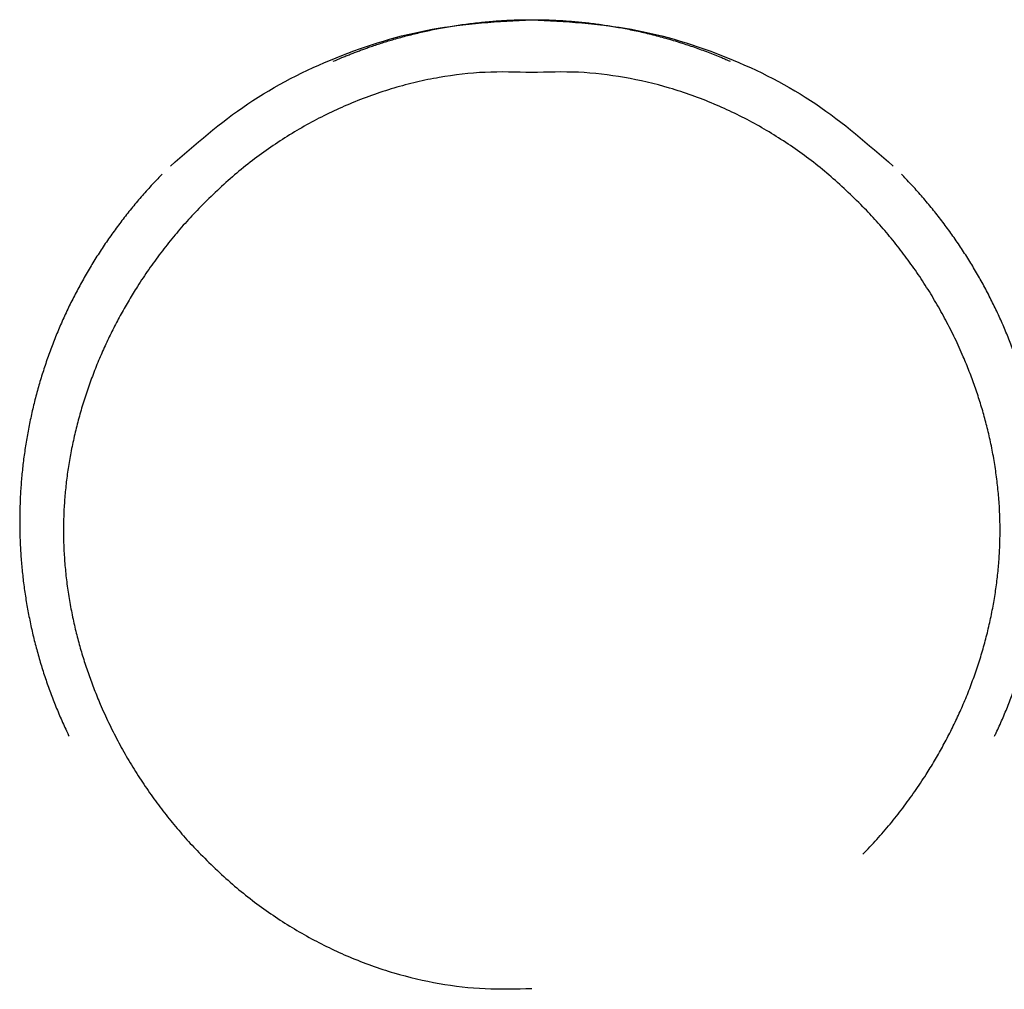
# Model space of a CAD drawing. Header units: millimetres. Extents: x 8 to 869, y 12 to 780.
# Tile 12 of 39: x 384 to 415, y 585 to 615. Entities that reach past the tile are written whole.
import ezdxf

# ---------------------------------------------------------------- set-up
doc = ezdxf.new("R2010")
doc.units = ezdxf.units.MM

msp = doc.modelspace()

# ---------------------------------------------------------------- linework, layer by layer
at = {"color": 7, "linetype": 'Continuous', "lineweight": 30}
for points in [[(388.8, 610.611), (389.584, 611.296), (391.154, 612.667), (393.969, 614.093), (396.991, 615.032), (399.092, 615.148), (400.142, 615.206)], [(400.142, 615.206), (401.193, 615.148), (403.293, 615.032), (406.315, 614.093), (409.131, 612.667), (410.7, 611.296), (411.485, 610.611)]]:
    msp.add_open_spline(points, degree=3, dxfattribs=at)
for points, knots in [([(393.914, 613.899), (394.003, 613.938), (394.135, 613.996), (394.312, 614.068), (394.443, 614.121), (394.574, 614.172), (394.705, 614.221), (394.836, 614.27), (394.967, 614.317), (395.174, 614.389), (395.457, 614.483), (395.839, 614.599), (396.244, 614.71), (396.671, 614.815), (397.036, 614.893), (397.341, 614.952), (397.585, 614.995), (397.829, 615.033), (398.073, 615.068), (398.318, 615.099), (398.562, 615.126), (398.873, 615.156), (399.252, 615.183), (399.697, 615.203), (399.994, 615.205), (400.142, 615.206)], [0, 0, 0, 0, 0.0457506, 0.0679188, 0.0900128, 0.1120328, 0.1339788, 0.1558512, 0.1776499, 0.1993752, 0.2587409, 0.317556, 0.3868599, 0.4553942, 0.5231653, 0.5618471, 0.6004316, 0.63892, 0.6773135, 0.7156135, 0.753821, 0.7919374, 0.8615831, 0.9309346, 1, 1, 1, 1]), ([(400.142, 615.206), (400.287, 615.205), (400.576, 615.203), (401.01, 615.184), (401.445, 615.154), (401.881, 615.111), (402.317, 615.055), (402.753, 614.987), (403.12, 614.919), (403.419, 614.857), (403.651, 614.805), (403.884, 614.749), (404.117, 614.689), (404.35, 614.625), (404.584, 614.557), (404.884, 614.465), (405.249, 614.343), (405.677, 614.187), (406.006, 614.056), (406.235, 613.959), (406.325, 613.92), (406.37, 613.9), (406.371, 613.9)], [0, 0, 0, 0, 0.067275, 0.134821, 0.202645, 0.270754, 0.339156, 0.407858, 0.476866, 0.513744, 0.550848, 0.588178, 0.625737, 0.663524, 0.701542, 0.73979, 0.810513, 0.882021, 0.954319, 0.976794, 0.999424, 1, 1, 1, 1]), ([(400.142, 613.547), (399.654, 613.561), (398.682, 613.59), (397.472, 613.445), (396.522, 613.253), (395.814, 613.065), (395.112, 612.835), (394.213, 612.484), (393.14, 611.965), (391.934, 611.218), (390.789, 610.348), (390.099, 609.676), (389.75, 609.336)], [0, 0, 0, 0, 0.126014, 0.250929, 0.313564, 0.376596, 0.440245, 0.504724, 0.626474, 0.748752, 0.87285, 1, 1, 1, 1]), ([(410.535, 609.336), (410.186, 609.676), (409.496, 610.348), (408.537, 611.075), (407.744, 611.594), (407.134, 611.949), (406.508, 612.273), (405.63, 612.671), (404.484, 613.084), (403.056, 613.417), (401.603, 613.59), (400.631, 613.561), (400.142, 613.547)], [0, 0, 0, 0, 0.127116, 0.251205, 0.312516, 0.373539, 0.434435, 0.495367, 0.623415, 0.749019, 0.873948, 1, 1, 1, 1]), ([(388.543, 610.357), (388.497, 610.31), (388.395, 610.206), (388.241, 610.041), (388.08, 609.865), (387.922, 609.686), (387.766, 609.505), (387.614, 609.322), (387.464, 609.136), (387.317, 608.948), (387.173, 608.758), (387.032, 608.566), (386.894, 608.372), (386.758, 608.176), (386.626, 607.978), (386.497, 607.778), (386.371, 607.576), (386.248, 607.373), (386.128, 607.167), (386.012, 606.96), (385.898, 606.751), (385.788, 606.541), (385.681, 606.328), (385.577, 606.115), (385.477, 605.9), (385.38, 605.683), (385.286, 605.465), (385.196, 605.245), (385.109, 605.025), (385.025, 604.803), (384.945, 604.58), (384.868, 604.355), (384.795, 604.13), (384.725, 603.904), (384.658, 603.676), (384.595, 603.448), (384.536, 603.218), (384.48, 602.988), (384.428, 602.757), (384.379, 602.525), (384.334, 602.293), (384.292, 602.06), (384.254, 601.826), (384.219, 601.592), (384.188, 601.358), (384.161, 601.123), (384.137, 600.887), (384.117, 600.651), (384.101, 600.415), (384.088, 600.179), (384.079, 599.943), (384.073, 599.706), (384.071, 599.47), (384.073, 599.233), (384.078, 598.997), (384.087, 598.76), (384.099, 598.524), (384.115, 598.288), (384.135, 598.052), (384.158, 597.817), (384.185, 597.582), (384.216, 597.347), (384.25, 597.113), (384.288, 596.879), (384.329, 596.646), (384.374, 596.414), (384.422, 596.182), (384.474, 595.951), (384.53, 595.721), (384.589, 595.491), (384.651, 595.263), (384.717, 595.035), (384.787, 594.809), (384.86, 594.583), (384.936, 594.359), (385.016, 594.135), (385.099, 593.913), (385.186, 593.692), (385.276, 593.473), (385.369, 593.255), (385.466, 593.038), (385.55, 592.857), (385.603, 592.748), (385.621, 592.711)], [0, 0, 0, 0, 0.0103269, 0.0227835, 0.0352397, 0.0476954, 0.0601505, 0.0726052, 0.0850595, 0.0975132, 0.1099664, 0.1224192, 0.1348715, 0.1473233, 0.1597746, 0.1722255, 0.1846759, 0.1971258, 0.2095753, 0.2220243, 0.2344729, 0.246921, 0.2593687, 0.271816, 0.2842628, 0.2967093, 0.3091553, 0.321601, 0.3340462, 0.3464911, 0.3589357, 0.3713799, 0.3838237, 0.3962673, 0.4087105, 0.4211534, 0.433596, 0.4460384, 0.4584805, 0.4709223, 0.4833639, 0.4958053, 0.5082465, 0.5206875, 0.5331284, 0.545569, 0.5580096, 0.57045, 0.5828903, 0.5953305, 0.6077706, 0.6202107, 0.6326507, 0.6450907, 0.6575307, 0.6699707, 0.6824107, 0.6948508, 0.7072909, 0.719731, 0.7321713, 0.7446116, 0.7570521, 0.7694927, 0.7819334, 0.7943743, 0.8068154, 0.8192567, 0.8316982, 0.8441399, 0.8565819, 0.8690241, 0.8814665, 0.8939093, 0.9063523, 0.9187957, 0.9312393, 0.9436833, 0.9561277, 0.9685724, 0.9810174, 0.9934629, 1, 1, 1, 1]), ([(414.664, 592.711), (414.681, 592.745), (414.732, 592.851), (414.815, 593.029), (414.912, 593.246), (415.005, 593.464), (415.095, 593.684), (415.182, 593.905), (415.266, 594.127), (415.346, 594.35), (415.422, 594.574), (415.495, 594.8), (415.565, 595.026), (415.631, 595.254), (415.694, 595.482), (415.753, 595.712), (415.809, 595.942), (415.861, 596.173), (415.909, 596.405), (415.954, 596.637), (415.996, 596.87), (416.033, 597.104), (416.068, 597.338), (416.098, 597.573), (416.125, 597.808), (416.149, 598.043), (416.169, 598.279), (416.185, 598.515), (416.198, 598.751), (416.207, 598.988), (416.212, 599.224), (416.214, 599.461), (416.212, 599.697), (416.206, 599.934), (416.197, 600.17), (416.185, 600.406), (416.168, 600.642), (416.148, 600.878), (416.125, 601.114), (416.097, 601.349), (416.067, 601.583), (416.032, 601.817), (415.994, 602.051), (415.953, 602.284), (415.908, 602.517), (415.859, 602.748), (415.807, 602.979), (415.751, 603.209), (415.692, 603.439), (415.629, 603.667), (415.563, 603.895), (415.493, 604.121), (415.42, 604.347), (415.343, 604.571), (415.263, 604.794), (415.179, 605.016), (415.092, 605.237), (415.002, 605.456), (414.909, 605.674), (414.812, 605.891), (414.711, 606.106), (414.608, 606.32), (414.501, 606.532), (414.391, 606.743), (414.278, 606.952), (414.161, 607.159), (414.041, 607.364), (413.919, 607.568), (413.793, 607.77), (413.664, 607.97), (413.532, 608.168), (413.397, 608.364), (413.259, 608.558), (413.118, 608.75), (412.974, 608.94), (412.827, 609.128), (412.677, 609.314), (412.525, 609.497), (412.369, 609.679), (412.211, 609.858), (412.05, 610.034), (411.894, 610.201), (411.79, 610.308), (411.742, 610.357)], [0, 0, 0, 0, 0.00604, 0.018487, 0.030933, 0.043379, 0.055825, 0.06827, 0.080715, 0.09316, 0.105604, 0.118048, 0.130491, 0.142934, 0.155377, 0.16782, 0.180262, 0.192704, 0.205146, 0.217588, 0.230029, 0.24247, 0.254911, 0.267352, 0.279793, 0.292233, 0.304674, 0.317114, 0.329554, 0.341994, 0.354434, 0.366874, 0.379314, 0.391754, 0.404194, 0.416634, 0.429074, 0.441514, 0.453955, 0.466395, 0.478835, 0.491276, 0.503716, 0.516157, 0.528598, 0.541039, 0.55348, 0.565922, 0.578364, 0.590806, 0.603248, 0.61569, 0.628133, 0.640576, 0.653019, 0.665463, 0.677907, 0.690352, 0.702796, 0.715241, 0.727687, 0.740133, 0.752579, 0.765026, 0.777473, 0.78992, 0.802368, 0.814816, 0.827265, 0.839714, 0.852164, 0.864614, 0.877065, 0.889516, 0.901967, 0.914419, 0.926872, 0.939325, 0.951778, 0.964232, 0.976687, 0.989141, 1, 1, 1, 1]), ([(389.75, 609.336), (389.603, 609.182), (389.309, 608.874), (388.893, 608.389), (388.496, 607.888), (388.119, 607.369), (387.789, 606.874), (387.502, 606.407), (387.254, 605.973), (387.02, 605.531), (386.802, 605.082), (386.593, 604.617), (386.396, 604.135), (386.214, 603.638), (386.051, 603.138), (385.906, 602.635), (385.78, 602.126), (385.675, 601.621), (385.59, 601.123), (385.525, 600.633), (385.479, 600.145), (385.45, 599.658), (385.447, 599.333), (385.445, 599.171)], [0, 0, 0, 0, 0.056113, 0.112243, 0.168486, 0.224935, 0.281524, 0.325814, 0.369995, 0.41411, 0.458206, 0.502329, 0.549452, 0.596271, 0.642845, 0.689233, 0.735493, 0.782246, 0.826308, 0.870056, 0.913549, 0.956844, 1, 1, 1, 1]), ([(414.84, 599.171), (414.838, 599.343), (414.834, 599.687), (414.801, 600.204), (414.749, 600.722), (414.676, 601.241), (414.583, 601.759), (414.473, 602.262), (414.347, 602.749), (414.207, 603.223), (414.051, 603.694), (413.877, 604.163), (413.671, 604.668), (413.427, 605.206), (413.14, 605.773), (412.83, 606.329), (412.496, 606.874), (412.141, 607.403), (411.768, 607.915), (411.377, 608.406), (410.968, 608.882), (410.679, 609.185), (410.535, 609.336)], [0, 0, 0, 0, 0.045759, 0.091686, 0.137851, 0.184322, 0.231169, 0.277691, 0.321311, 0.36507, 0.409017, 0.453202, 0.497674, 0.553784, 0.609893, 0.666096, 0.722486, 0.779092, 0.834506, 0.889735, 0.94487, 1, 1, 1, 1]), ([(385.445, 599.171), (385.447, 598.999), (385.451, 598.655), (385.484, 598.138), (385.535, 597.62), (385.608, 597.101), (385.702, 596.584), (385.812, 596.08), (385.938, 595.593), (386.077, 595.119), (386.234, 594.648), (386.408, 594.179), (386.614, 593.675), (386.858, 593.136), (387.144, 592.569), (387.454, 592.013), (387.789, 591.468), (388.143, 590.939), (388.517, 590.427), (388.908, 589.936), (389.317, 589.46), (389.605, 589.157), (389.75, 589.006)], [0, 0, 0, 0, 0.045759, 0.091686, 0.137851, 0.184322, 0.231169, 0.277691, 0.321311, 0.36507, 0.409017, 0.453202, 0.497674, 0.553784, 0.609893, 0.666096, 0.722486, 0.779092, 0.834506, 0.889735, 0.94487, 1, 1, 1, 1]), ([(410.535, 589.006), (410.682, 589.16), (410.976, 589.468), (411.391, 589.953), (411.789, 590.454), (412.165, 590.973), (412.495, 591.468), (412.782, 591.935), (413.031, 592.37), (413.264, 592.811), (413.483, 593.26), (413.692, 593.725), (413.888, 594.207), (414.071, 594.704), (414.234, 595.204), (414.378, 595.708), (414.504, 596.216), (414.61, 596.721), (414.694, 597.22), (414.759, 597.709), (414.805, 598.197), (414.834, 598.684), (414.838, 599.009), (414.84, 599.171)], [0, 0, 0, 0, 0.056113, 0.112243, 0.168486, 0.224935, 0.281524, 0.325814, 0.369995, 0.41411, 0.458206, 0.502329, 0.549452, 0.596271, 0.642845, 0.689233, 0.735493, 0.782246, 0.826308, 0.870056, 0.913549, 0.956844, 1, 1, 1, 1]), ([(389.75, 589.006), (390.099, 588.666), (390.789, 587.994), (391.747, 587.267), (392.541, 586.748), (393.15, 586.393), (393.777, 586.069), (394.655, 585.671), (395.8, 585.258), (397.229, 584.925), (398.682, 584.752), (399.654, 584.781), (400.142, 584.795)], [0, 0, 0, 0, 0.127116, 0.251205, 0.312516, 0.373539, 0.434435, 0.495367, 0.623415, 0.749019, 0.873948, 1, 1, 1, 1])]:
    msp.add_open_spline(points, degree=3, knots=knots, dxfattribs=at)

doc.saveas('drawing.dxf')
